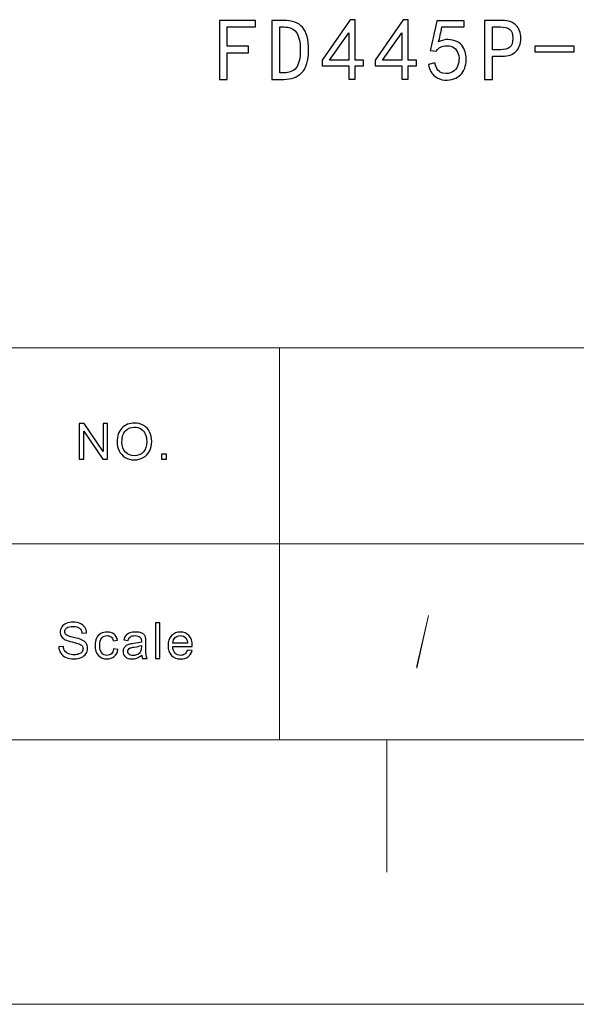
# Model space of a CAD drawing. Header units: millimetres. Extents: x -371 to 373, y -280 to 256.
# Tile 95 of 103: x 244 to 279, y -280 to -217. Entities that reach past the tile are written whole.
import ezdxf

# ---------------------------------------------------------------- set-up
doc = ezdxf.new("R2010")
doc.units = ezdxf.units.MM
doc.header["$MEASUREMENT"] = 0
doc.layers.add('layer 1', color=7, linetype='Continuous')

msp = doc.modelspace()

# ---------------------------------------------------------------- linework, layer by layer
at = {"layer": 'layer 1', "color": 250}
for points, knots in [([(258.7583, -217.1861), (258.7583, -217.1861), (256.9502, -217.1861), (256.9502, -217.1861), (256.9502, -217.1861), (256.9502, -217.1861), (256.9502, -218.4213), (256.9502, -218.4213), (256.9502, -218.4213), (256.9502, -218.4213), (258.3171, -218.4213), (258.3171, -218.4213), (258.3171, -218.4213), (258.3171, -218.4213), (258.3171, -218.8399), (258.3171, -218.8399), (258.3171, -218.8399), (258.3171, -218.8399), (256.9502, -218.8399), (256.9502, -218.8399), (256.9502, -218.8399), (256.9502, -218.8399), (256.9502, -220.5379), (256.9502, -220.5379), (256.9502, -220.5379), (256.9502, -220.5379), (256.4431, -220.5379), (256.4431, -220.5379), (256.4431, -220.5379), (256.4431, -220.5379), (256.4431, -216.7675), (256.4431, -216.7675), (256.4431, -216.7675), (256.4431, -216.7675), (258.7583, -216.7675), (258.7583, -216.7675), (258.7583, -216.7675), (258.7583, -216.7675), (258.7583, -217.1861), (258.7583, -217.1861)], [0, 0, 0, 0, 0.0909091, 0.0909091, 0.0909091, 0.0909091, 0.1818182, 0.1818182, 0.1818182, 0.1818182, 0.2727273, 0.2727273, 0.2727273, 0.2727273, 0.3636364, 0.3636364, 0.3636364, 0.3636364, 0.4545455, 0.4545455, 0.4545455, 0.4545455, 0.5454545, 0.5454545, 0.5454545, 0.5454545, 0.6363636, 0.6363636, 0.6363636, 0.6363636, 0.7272727, 0.7272727, 0.7272727, 0.7272727, 0.8181818, 0.8181818, 0.8181818, 0.8181818, 1, 1, 1, 1]), ([(262.1449, -218.664), (262.1449, -219.3394), (262.0019, -219.8211), (261.715, -220.108), (261.715, -220.108), (261.4281, -220.394), (261.0424, -220.5379), (260.5579, -220.5379), (260.5579, -220.5379), (260.5579, -220.5379), (259.8081, -220.5379), (259.8081, -220.5379), (259.8081, -220.5379), (259.8081, -220.5379), (259.8081, -216.7675), (259.8081, -216.7675), (259.8081, -216.7675), (259.8081, -216.7675), (260.5579, -216.7675), (260.5579, -216.7675), (260.5579, -216.7675), (261.1016, -216.7675), (261.5024, -216.9142), (261.7592, -217.2087), (261.7592, -217.2087), (262.016, -217.5022), (262.1449, -217.9876), (262.1449, -218.664)], [0, 0, 0, 0, 0.125, 0.125, 0.125, 0.125, 0.25, 0.25, 0.25, 0.25, 0.375, 0.375, 0.375, 0.375, 0.5, 0.5, 0.5, 0.5, 0.625, 0.625, 0.625, 0.625, 0.75, 0.75, 0.75, 0.75, 1, 1, 1, 1]), ([(264.7159, -219.6781), (264.7159, -219.6781), (263.0179, -219.6781), (263.0179, -219.6781), (263.0179, -219.6781), (263.0179, -219.6781), (263.0179, -219.3028), (263.0179, -219.3028), (263.0179, -219.3028), (263.0179, -219.3028), (264.8043, -216.7233), (264.8043, -216.7233), (264.8043, -216.7233), (264.8043, -216.7233), (265.1345, -216.7233), (265.1345, -216.7233), (265.1345, -216.7233), (265.1345, -216.7233), (265.1345, -219.3028), (265.1345, -219.3028), (265.1345, -219.3028), (265.1345, -219.3028), (265.6641, -219.3028), (265.6641, -219.3028), (265.6641, -219.3028), (265.6641, -219.3028), (265.6641, -219.6781), (265.6641, -219.6781), (265.6641, -219.6781), (265.6641, -219.6781), (265.1345, -219.6781), (265.1345, -219.6781), (265.1345, -219.6781), (265.1345, -219.6781), (265.1345, -220.5154), (265.1345, -220.5154), (265.1345, -220.5154), (265.1345, -220.5154), (264.7159, -220.5154), (264.7159, -220.5154), (264.7159, -220.5154), (264.7159, -220.5154), (264.7159, -219.6781), (264.7159, -219.6781)], [0, 0, 0, 0, 0.0833333, 0.0833333, 0.0833333, 0.0833333, 0.1666667, 0.1666667, 0.1666667, 0.1666667, 0.25, 0.25, 0.25, 0.25, 0.3333333, 0.3333333, 0.3333333, 0.3333333, 0.4166667, 0.4166667, 0.4166667, 0.4166667, 0.5, 0.5, 0.5, 0.5, 0.5833333, 0.5833333, 0.5833333, 0.5833333, 0.6666667, 0.6666667, 0.6666667, 0.6666667, 0.75, 0.75, 0.75, 0.75, 0.8333333, 0.8333333, 0.8333333, 0.8333333, 1, 1, 1, 1]), ([(268.1025, -219.6781), (268.1025, -219.6781), (266.4045, -219.6781), (266.4045, -219.6781), (266.4045, -219.6781), (266.4045, -219.6781), (266.4045, -219.3028), (266.4045, -219.3028), (266.4045, -219.3028), (266.4045, -219.3028), (268.1909, -216.7233), (268.1909, -216.7233), (268.1909, -216.7233), (268.1909, -216.7233), (268.5211, -216.7233), (268.5211, -216.7233), (268.5211, -216.7233), (268.5211, -216.7233), (268.5211, -219.3028), (268.5211, -219.3028), (268.5211, -219.3028), (268.5211, -219.3028), (269.0507, -219.3028), (269.0507, -219.3028), (269.0507, -219.3028), (269.0507, -219.3028), (269.0507, -219.6781), (269.0507, -219.6781), (269.0507, -219.6781), (269.0507, -219.6781), (268.5211, -219.6781), (268.5211, -219.6781), (268.5211, -219.6781), (268.5211, -219.6781), (268.5211, -220.5154), (268.5211, -220.5154), (268.5211, -220.5154), (268.5211, -220.5154), (268.1025, -220.5154), (268.1025, -220.5154), (268.1025, -220.5154), (268.1025, -220.5154), (268.1025, -219.6781), (268.1025, -219.6781)], [0, 0, 0, 0, 0.0833333, 0.0833333, 0.0833333, 0.0833333, 0.1666667, 0.1666667, 0.1666667, 0.1666667, 0.25, 0.25, 0.25, 0.25, 0.3333333, 0.3333333, 0.3333333, 0.3333333, 0.4166667, 0.4166667, 0.4166667, 0.4166667, 0.5, 0.5, 0.5, 0.5, 0.5833333, 0.5833333, 0.5833333, 0.5833333, 0.6666667, 0.6666667, 0.6666667, 0.6666667, 0.75, 0.75, 0.75, 0.75, 0.8333333, 0.8333333, 0.8333333, 0.8333333, 1, 1, 1, 1]), ([(270.2106, -219.4796), (270.3132, -219.8766), (270.49, -220.0967), (270.7393, -220.1409), (270.7393, -220.1409), (270.9895, -220.1852), (271.1918, -220.1588), (271.3461, -220.0638), (271.3461, -220.0638), (271.5004, -219.9678), (271.6104, -219.8437), (271.6763, -219.6885), (271.6763, -219.6885), (271.7431, -219.5342), (271.7722, -219.362), (271.7647, -219.171), (271.7647, -219.171), (271.7572, -218.9801), (271.7054, -218.8183), (271.6104, -218.6856), (271.6104, -218.6856), (271.5145, -218.553), (271.3931, -218.4655), (271.2464, -218.4213), (271.2464, -218.4213), (271.0996, -218.3771), (270.934, -218.3771), (270.7506, -218.4213), (270.7506, -218.4213), (270.5672, -218.4655), (270.4157, -218.568), (270.2981, -218.7298), (270.2981, -218.7298), (270.2981, -218.7298), (269.9237, -218.6856), (269.9237, -218.6856), (269.9237, -218.6856), (269.9529, -218.5972), (270.093, -217.965), (270.3423, -216.7891), (270.3423, -216.7891), (270.3423, -216.7891), (272.0846, -216.7891), (272.0846, -216.7891), (272.0846, -216.7891), (272.0846, -216.7891), (272.0846, -217.1861), (272.0846, -217.1861), (272.0846, -217.1861), (272.0846, -217.1861), (270.6735, -217.1861), (270.6735, -217.1861), (270.6735, -217.1861), (270.6001, -217.5831), (270.5267, -217.8992), (270.4524, -218.1344), (270.4524, -218.1344), (270.6735, -218.0318), (270.8795, -217.9838), (271.0704, -217.9914), (271.0704, -217.9914), (271.2614, -217.9989), (271.4449, -218.0422), (271.6217, -218.1231), (271.6217, -218.1231), (271.7976, -218.204), (271.9265, -218.315), (272.0074, -218.4542), (272.0074, -218.4542), (272.0883, -218.5934), (272.1466, -218.7336), (272.1833, -218.8728), (272.1833, -218.8728), (272.22, -219.013), (272.2351, -219.1635), (272.2276, -219.3253), (272.2276, -219.3253), (272.22, -219.4871), (272.1871, -219.6518), (272.1288, -219.8211), (272.1288, -219.8211), (272.0695, -219.9904), (271.9811, -220.1297), (271.8635, -220.2397), (271.8635, -220.2397), (271.7459, -220.3507), (271.6029, -220.4382), (271.4336, -220.505), (271.4336, -220.505), (271.2652, -220.5709), (271.0704, -220.5963), (270.8494, -220.5821), (270.8494, -220.5821), (270.6292, -220.5671), (270.4195, -220.4862), (270.221, -220.3394), (270.221, -220.3394), (270.0225, -220.1927), (269.887, -219.9424), (269.8136, -219.5897), (269.8136, -219.5897), (269.8136, -219.5897), (270.2106, -219.4796), (270.2106, -219.4796)], [0, 0, 0, 0, 0.037037, 0.037037, 0.037037, 0.037037, 0.0740741, 0.0740741, 0.0740741, 0.0740741, 0.1111111, 0.1111111, 0.1111111, 0.1111111, 0.1481481, 0.1481481, 0.1481481, 0.1481481, 0.1851852, 0.1851852, 0.1851852, 0.1851852, 0.2222222, 0.2222222, 0.2222222, 0.2222222, 0.2592593, 0.2592593, 0.2592593, 0.2592593, 0.2962963, 0.2962963, 0.2962963, 0.2962963, 0.3333333, 0.3333333, 0.3333333, 0.3333333, 0.3703704, 0.3703704, 0.3703704, 0.3703704, 0.4074074, 0.4074074, 0.4074074, 0.4074074, 0.4444444, 0.4444444, 0.4444444, 0.4444444, 0.4814815, 0.4814815, 0.4814815, 0.4814815, 0.5185185, 0.5185185, 0.5185185, 0.5185185, 0.5555556, 0.5555556, 0.5555556, 0.5555556, 0.5925926, 0.5925926, 0.5925926, 0.5925926, 0.6296296, 0.6296296, 0.6296296, 0.6296296, 0.6666667, 0.6666667, 0.6666667, 0.6666667, 0.7037037, 0.7037037, 0.7037037, 0.7037037, 0.7407407, 0.7407407, 0.7407407, 0.7407407, 0.7777778, 0.7777778, 0.7777778, 0.7777778, 0.8148148, 0.8148148, 0.8148148, 0.8148148, 0.8518519, 0.8518519, 0.8518519, 0.8518519, 0.8888889, 0.8888889, 0.8888889, 0.8888889, 0.9259259, 0.9259259, 0.9259259, 0.9259259, 1, 1, 1, 1]), ([(275.7139, -217.9142), (275.7139, -218.267), (275.6104, -218.5464), (275.4053, -218.7515), (275.4053, -218.7515), (275.1993, -218.9575), (274.9124, -219.06), (274.5445, -219.06), (274.5445, -219.06), (274.5445, -219.06), (273.9058, -219.06), (273.9058, -219.06), (273.9058, -219.06), (273.9058, -219.06), (273.9058, -220.5379), (273.9058, -220.5379), (273.9058, -220.5379), (273.9058, -220.5379), (273.3987, -220.5379), (273.3987, -220.5379), (273.3987, -220.5379), (273.3987, -220.5379), (273.3987, -216.7675), (273.3987, -216.7675), (273.3987, -216.7675), (273.3987, -216.7675), (274.5445, -216.7675), (274.5445, -216.7675), (274.5445, -216.7675), (274.9124, -216.7675), (275.1993, -216.87), (275.4053, -217.076), (275.4053, -217.076), (275.6104, -217.2821), (275.7139, -217.5615), (275.7139, -217.9142)], [0, 0, 0, 0, 0.1, 0.1, 0.1, 0.1, 0.2, 0.2, 0.2, 0.2, 0.3, 0.3, 0.3, 0.3, 0.4, 0.4, 0.4, 0.4, 0.5, 0.5, 0.5, 0.5, 0.6, 0.6, 0.6, 0.6, 0.7, 0.7, 0.7, 0.7, 0.8, 0.8, 0.8, 0.8, 1, 1, 1, 1]), ([(261.6162, -218.664), (261.6162, -218.1193), (261.5278, -217.7374), (261.3509, -217.5172), (261.3509, -217.5172), (261.175, -217.2962), (260.9106, -217.1861), (260.5579, -217.1861), (260.5579, -217.1861), (260.5579, -217.1861), (260.3152, -217.1861), (260.3152, -217.1861), (260.3152, -217.1861), (260.3152, -217.1861), (260.3152, -220.1184), (260.3152, -220.1184), (260.3152, -220.1184), (260.3152, -220.1184), (260.5579, -220.1184), (260.5579, -220.1184), (260.5579, -220.1184), (260.9106, -220.1184), (261.175, -220.0121), (261.3509, -219.7995), (261.3509, -219.7995), (261.5278, -219.5859), (261.6162, -219.2077), (261.6162, -218.664)], [0, 0, 0, 0, 0.125, 0.125, 0.125, 0.125, 0.25, 0.25, 0.25, 0.25, 0.375, 0.375, 0.375, 0.375, 0.5, 0.5, 0.5, 0.5, 0.625, 0.625, 0.625, 0.625, 0.75, 0.75, 0.75, 0.75, 1, 1, 1, 1]), ([(264.7159, -219.3028), (264.7159, -219.3028), (264.7159, -217.5615), (264.7159, -217.5615), (264.7159, -217.5615), (264.7159, -217.5615), (263.4816, -219.3028), (263.4816, -219.3028), (263.4816, -219.3028), (263.4816, -219.3028), (264.7159, -219.3028), (264.7159, -219.3028)], [0, 0, 0, 0, 0.25, 0.25, 0.25, 0.25, 0.5, 0.5, 0.5, 0.5, 1, 1, 1, 1]), ([(268.1025, -219.3028), (268.1025, -219.3028), (268.1025, -217.5615), (268.1025, -217.5615), (268.1025, -217.5615), (268.1025, -217.5615), (266.8682, -219.3028), (266.8682, -219.3028), (266.8682, -219.3028), (266.8682, -219.3028), (268.1025, -219.3028), (268.1025, -219.3028)], [0, 0, 0, 0, 0.25, 0.25, 0.25, 0.25, 0.5, 0.5, 0.5, 0.5, 1, 1, 1, 1]), ([(275.2068, -217.9142), (275.2068, -217.6348), (275.14, -217.4439), (275.0083, -217.3404), (275.0083, -217.3404), (274.8757, -217.2378), (274.6772, -217.1861), (274.4128, -217.1861), (274.4128, -217.1861), (274.4128, -217.1861), (273.9058, -217.1861), (273.9058, -217.1861), (273.9058, -217.1861), (273.9058, -217.1861), (273.9058, -218.6414), (273.9058, -218.6414), (273.9058, -218.6414), (273.9058, -218.6414), (274.4128, -218.6414), (274.4128, -218.6414), (274.4128, -218.6414), (274.6772, -218.6414), (274.8757, -218.5897), (275.0083, -218.4871), (275.0083, -218.4871), (275.14, -218.3846), (275.2068, -218.1936), (275.2068, -217.9142)], [0, 0, 0, 0, 0.125, 0.125, 0.125, 0.125, 0.25, 0.25, 0.25, 0.25, 0.375, 0.375, 0.375, 0.375, 0.5, 0.5, 0.5, 0.5, 0.625, 0.625, 0.625, 0.625, 0.75, 0.75, 0.75, 0.75, 1, 1, 1, 1]), ([(279.1221, -218.7741), (279.1221, -218.7741), (276.6085, -218.7741), (276.6085, -218.7741), (276.6085, -218.7741), (276.6085, -218.7741), (276.6085, -218.4213), (276.6085, -218.4213), (276.6085, -218.4213), (276.6085, -218.4213), (279.1221, -218.4213), (279.1221, -218.4213), (279.1221, -218.4213), (279.1221, -218.4213), (279.1221, -218.7741), (279.1221, -218.7741)], [0, 0, 0, 0, 0.2, 0.2, 0.2, 0.2, 0.4, 0.4, 0.4, 0.4, 0.6, 0.6, 0.6, 0.6, 1, 1, 1, 1]), ([(246.1818, -256.8053), (246.1818, -256.8053), (246.4698, -256.7799), (246.4698, -256.7799), (246.4698, -256.7799), (246.4833, -256.8942), (246.5151, -256.9879), (246.5653, -257.0615), (246.5653, -257.0615), (246.6154, -257.1345), (246.6931, -257.1938), (246.7983, -257.2393), (246.7983, -257.2393), (246.9035, -257.2842), (247.0222, -257.307), (247.1538, -257.307), (247.1538, -257.307), (247.2708, -257.307), (247.3739, -257.2901), (247.4635, -257.2557), (247.4635, -257.2557), (247.553, -257.2213), (247.6193, -257.1742), (247.6629, -257.1144), (247.6629, -257.1144), (247.7067, -257.0546), (247.7288, -256.9895), (247.7288, -256.9196), (247.7288, -256.9196), (247.7288, -256.8487), (247.7078, -256.7868), (247.6657, -256.7334), (247.6657, -256.7334), (247.6236, -256.6805), (247.5541, -256.636), (247.4569, -256.5995), (247.4569, -256.5995), (247.3949, -256.5762), (247.2573, -256.5392), (247.0443, -256.4889), (247.0443, -256.4889), (246.8312, -256.4386), (246.6823, -256.3915), (246.5971, -256.3471), (246.5971, -256.3471), (246.4865, -256.2899), (246.4045, -256.219), (246.3506, -256.1349), (246.3506, -256.1349), (246.2961, -256.0508), (246.2692, -255.956), (246.2692, -255.8518), (246.2692, -255.8518), (246.2692, -255.7364), (246.3026, -255.629), (246.369, -255.5295), (246.369, -255.5295), (246.4353, -255.4295), (246.5319, -255.3538), (246.6597, -255.302), (246.6597, -255.302), (246.787, -255.2501), (246.9288, -255.2242), (247.0848, -255.2242), (247.0848, -255.2242), (247.2563, -255.2242), (247.4078, -255.2512), (247.5389, -255.3057), (247.5389, -255.3057), (247.67, -255.3597), (247.7709, -255.4396), (247.8415, -255.5454), (247.8415, -255.5454), (247.9122, -255.6507), (247.95, -255.7703), (247.9554, -255.9036), (247.9554, -255.9036), (247.9554, -255.9036), (247.6608, -255.9259), (247.6608, -255.9259), (247.6608, -255.9259), (247.6452, -255.7825), (247.5918, -255.674), (247.5007, -255.601), (247.5007, -255.601), (247.4094, -255.5274), (247.2746, -255.4909), (247.0966, -255.4909), (247.0966, -255.4909), (246.9111, -255.4909), (246.7757, -255.5242), (246.691, -255.5909), (246.691, -255.5909), (246.6063, -255.6576), (246.5637, -255.738), (246.5637, -255.8322), (246.5637, -255.8322), (246.5637, -255.9137), (246.5938, -255.9809), (246.6538, -256.0338), (246.6538, -256.0338), (246.7131, -256.0862), (246.8668, -256.1407), (247.1161, -256.1957), (247.1161, -256.1957), (247.3652, -256.2513), (247.5362, -256.2995), (247.629, -256.3407), (247.629, -256.3407), (247.7634, -256.4016), (247.8631, -256.4783), (247.9273, -256.572), (247.9273, -256.572), (247.9915, -256.6651), (248.0233, -256.7725), (248.0233, -256.8942), (248.0233, -256.8942), (248.0233, -257.0154), (247.9882, -257.1287), (247.9176, -257.2356), (247.9176, -257.2356), (247.8469, -257.3425), (247.746, -257.4255), (247.6139, -257.4848), (247.6139, -257.4848), (247.4817, -257.5441), (247.3334, -257.5737), (247.1678, -257.5737), (247.1678, -257.5737), (246.9586, -257.5737), (246.7832, -257.5435), (246.6418, -257.4837), (246.6418, -257.4837), (246.5001, -257.4239), (246.3894, -257.334), (246.309, -257.2133), (246.309, -257.2133), (246.2282, -257.0932), (246.1861, -256.9572), (246.1818, -256.8053)], [0, 0, 0, 0, 0.0277778, 0.0277778, 0.0277778, 0.0277778, 0.0555556, 0.0555556, 0.0555556, 0.0555556, 0.0833333, 0.0833333, 0.0833333, 0.0833333, 0.1111111, 0.1111111, 0.1111111, 0.1111111, 0.1388889, 0.1388889, 0.1388889, 0.1388889, 0.1666667, 0.1666667, 0.1666667, 0.1666667, 0.1944444, 0.1944444, 0.1944444, 0.1944444, 0.2222222, 0.2222222, 0.2222222, 0.2222222, 0.25, 0.25, 0.25, 0.25, 0.2777778, 0.2777778, 0.2777778, 0.2777778, 0.3055556, 0.3055556, 0.3055556, 0.3055556, 0.3333333, 0.3333333, 0.3333333, 0.3333333, 0.3611111, 0.3611111, 0.3611111, 0.3611111, 0.3888889, 0.3888889, 0.3888889, 0.3888889, 0.4166667, 0.4166667, 0.4166667, 0.4166667, 0.4444444, 0.4444444, 0.4444444, 0.4444444, 0.4722222, 0.4722222, 0.4722222, 0.4722222, 0.5, 0.5, 0.5, 0.5, 0.5277778, 0.5277778, 0.5277778, 0.5277778, 0.5555556, 0.5555556, 0.5555556, 0.5555556, 0.5833333, 0.5833333, 0.5833333, 0.5833333, 0.6111111, 0.6111111, 0.6111111, 0.6111111, 0.6388889, 0.6388889, 0.6388889, 0.6388889, 0.6666667, 0.6666667, 0.6666667, 0.6666667, 0.6944444, 0.6944444, 0.6944444, 0.6944444, 0.7222222, 0.7222222, 0.7222222, 0.7222222, 0.75, 0.75, 0.75, 0.75, 0.7777778, 0.7777778, 0.7777778, 0.7777778, 0.8055556, 0.8055556, 0.8055556, 0.8055556, 0.8333333, 0.8333333, 0.8333333, 0.8333333, 0.8611111, 0.8611111, 0.8611111, 0.8611111, 0.8888889, 0.8888889, 0.8888889, 0.8888889, 0.9166667, 0.9166667, 0.9166667, 0.9166667, 0.9444444, 0.9444444, 0.9444444, 0.9444444, 1, 1, 1, 1]), ([(252.3564, -257.5356), (252.3564, -257.5356), (252.3564, -255.2623), (252.3564, -255.2623), (252.3564, -255.2623), (252.3564, -255.2623), (252.6412, -255.2623), (252.6412, -255.2623), (252.6412, -255.2623), (252.6412, -255.2623), (252.6412, -257.5356), (252.6412, -257.5356), (252.6412, -257.5356), (252.6412, -257.5356), (252.3564, -257.5356), (252.3564, -257.5356)], [0, 0, 0, 0, 0.2, 0.2, 0.2, 0.2, 0.4, 0.4, 0.4, 0.4, 0.6, 0.6, 0.6, 0.6, 1, 1, 1, 1]), ([(249.6822, -256.9323), (249.6822, -256.9323), (249.9605, -256.9704), (249.9605, -256.9704), (249.9605, -256.9704), (249.9298, -257.1583), (249.8521, -257.3049), (249.7264, -257.4112), (249.7264, -257.4112), (249.6008, -257.5176), (249.4459, -257.5705), (249.263, -257.5705), (249.263, -257.5705), (249.0338, -257.5705), (248.8493, -257.497), (248.7101, -257.3499), (248.7101, -257.3499), (248.5705, -257.2028), (248.5009, -256.9921), (248.5009, -256.718), (248.5009, -256.718), (248.5009, -256.5402), (248.531, -256.3852), (248.591, -256.2518), (248.591, -256.2518), (248.6508, -256.119), (248.7419, -256.019), (248.865, -255.9529), (248.865, -255.9529), (248.9874, -255.8862), (249.1206, -255.8528), (249.2652, -255.8528), (249.2652, -255.8528), (249.447, -255.8528), (249.5964, -255.8978), (249.7119, -255.9883), (249.7119, -255.9883), (249.8279, -256.0788), (249.9023, -256.2074), (249.9346, -256.3735), (249.9346, -256.3735), (249.9346, -256.3735), (249.6596, -256.4148), (249.6596, -256.4148), (249.6596, -256.4148), (249.6331, -256.3042), (249.5867, -256.2211), (249.5193, -256.1651), (249.5193, -256.1651), (249.4524, -256.1095), (249.3715, -256.0814), (249.2765, -256.0814), (249.2765, -256.0814), (249.1331, -256.0814), (249.0166, -256.1317), (248.9264, -256.2323), (248.9264, -256.2323), (248.8369, -256.3333), (248.7922, -256.4921), (248.7922, -256.7101), (248.7922, -256.7101), (248.7922, -256.9313), (248.8353, -257.0916), (248.9217, -257.1916), (248.9217, -257.1916), (249.0084, -257.2917), (249.1211, -257.3419), (249.2598, -257.3419), (249.2598, -257.3419), (249.372, -257.3419), (249.4654, -257.3086), (249.5398, -257.2414), (249.5398, -257.2414), (249.6147, -257.1747), (249.6622, -257.0715), (249.6822, -256.9323)], [0, 0, 0, 0, 0.05, 0.05, 0.05, 0.05, 0.1, 0.1, 0.1, 0.1, 0.15, 0.15, 0.15, 0.15, 0.2, 0.2, 0.2, 0.2, 0.25, 0.25, 0.25, 0.25, 0.3, 0.3, 0.3, 0.3, 0.35, 0.35, 0.35, 0.35, 0.4, 0.4, 0.4, 0.4, 0.45, 0.45, 0.45, 0.45, 0.5, 0.5, 0.5, 0.5, 0.55, 0.55, 0.55, 0.55, 0.6, 0.6, 0.6, 0.6, 0.65, 0.65, 0.65, 0.65, 0.7, 0.7, 0.7, 0.7, 0.75, 0.75, 0.75, 0.75, 0.8, 0.8, 0.8, 0.8, 0.85, 0.85, 0.85, 0.85, 0.9, 0.9, 0.9, 0.9, 1, 1, 1, 1]), ([(251.4803, -257.3292), (251.3746, -257.4176), (251.2725, -257.4795), (251.175, -257.516), (251.175, -257.516), (251.0773, -257.5525), (250.9726, -257.5705), (250.8605, -257.5705), (250.8605, -257.5705), (250.676, -257.5705), (250.5341, -257.5266), (250.4349, -257.4382), (250.4349, -257.4382), (250.3356, -257.3504), (250.286, -257.2377), (250.286, -257.1006), (250.286, -257.1006), (250.286, -257.0202), (250.3048, -256.9466), (250.342, -256.88), (250.342, -256.88), (250.3799, -256.8133), (250.4289, -256.7604), (250.4893, -256.7202), (250.4893, -256.7202), (250.5503, -256.6799), (250.6183, -256.6492), (250.6943, -256.6286), (250.6943, -256.6286), (250.7504, -256.6143), (250.8351, -256.6006), (250.9479, -256.5868), (250.9479, -256.5868), (251.1776, -256.5603), (251.3475, -256.5281), (251.456, -256.491), (251.456, -256.491), (251.457, -256.4529), (251.4576, -256.4286), (251.4576, -256.4185), (251.4576, -256.4185), (251.4576, -256.3053), (251.4306, -256.2254), (251.3767, -256.1788), (251.3767, -256.1788), (251.3038, -256.1158), (251.1955, -256.0846), (251.0519, -256.0846), (251.0519, -256.0846), (250.9177, -256.0846), (250.8184, -256.1079), (250.7547, -256.1539), (250.7547, -256.1539), (250.6906, -256.2), (250.6436, -256.2815), (250.6129, -256.3989), (250.6129, -256.3989), (250.6129, -256.3989), (250.3345, -256.3608), (250.3345, -256.3608), (250.3345, -256.3608), (250.3599, -256.2439), (250.4014, -256.1492), (250.4597, -256.0772), (250.4597, -256.0772), (250.5179, -256.0052), (250.6021, -255.9502), (250.7121, -255.9111), (250.7121, -255.9111), (250.8217, -255.8724), (250.9495, -255.8528), (251.094, -255.8528), (251.094, -255.8528), (251.2376, -255.8528), (251.3546, -255.8693), (251.4447, -255.9026), (251.4447, -255.9026), (251.5342, -255.9359), (251.6006, -255.9772), (251.6427, -256.0275), (251.6427, -256.0275), (251.6847, -256.0777), (251.7143, -256.1412), (251.7316, -256.218), (251.7316, -256.218), (251.7408, -256.2656), (251.7456, -256.3513), (251.7456, -256.4746), (251.7456, -256.4746), (251.7456, -256.4746), (251.7456, -256.845), (251.7456, -256.845), (251.7456, -256.845), (251.7456, -257.1038), (251.7515, -257.2673), (251.7634, -257.3366), (251.7634, -257.3366), (251.7748, -257.406), (251.7985, -257.4721), (251.8331, -257.5356), (251.8331, -257.5356), (251.8331, -257.5356), (251.5353, -257.5356), (251.5353, -257.5356), (251.5353, -257.5356), (251.5067, -257.4769), (251.4883, -257.4081), (251.4803, -257.3292)], [0, 0, 0, 0, 0.0357143, 0.0357143, 0.0357143, 0.0357143, 0.0714286, 0.0714286, 0.0714286, 0.0714286, 0.1071429, 0.1071429, 0.1071429, 0.1071429, 0.1428571, 0.1428571, 0.1428571, 0.1428571, 0.1785714, 0.1785714, 0.1785714, 0.1785714, 0.2142857, 0.2142857, 0.2142857, 0.2142857, 0.25, 0.25, 0.25, 0.25, 0.2857143, 0.2857143, 0.2857143, 0.2857143, 0.3214286, 0.3214286, 0.3214286, 0.3214286, 0.3571429, 0.3571429, 0.3571429, 0.3571429, 0.3928571, 0.3928571, 0.3928571, 0.3928571, 0.4285714, 0.4285714, 0.4285714, 0.4285714, 0.4642857, 0.4642857, 0.4642857, 0.4642857, 0.5, 0.5, 0.5, 0.5, 0.5357143, 0.5357143, 0.5357143, 0.5357143, 0.5714286, 0.5714286, 0.5714286, 0.5714286, 0.6071429, 0.6071429, 0.6071429, 0.6071429, 0.6428571, 0.6428571, 0.6428571, 0.6428571, 0.6785714, 0.6785714, 0.6785714, 0.6785714, 0.7142857, 0.7142857, 0.7142857, 0.7142857, 0.75, 0.75, 0.75, 0.75, 0.7857143, 0.7857143, 0.7857143, 0.7857143, 0.8214286, 0.8214286, 0.8214286, 0.8214286, 0.8571429, 0.8571429, 0.8571429, 0.8571429, 0.8928571, 0.8928571, 0.8928571, 0.8928571, 0.9285714, 0.9285714, 0.9285714, 0.9285714, 1, 1, 1, 1]), ([(254.4075, -257.0022), (254.4075, -257.0022), (254.702, -257.0403), (254.702, -257.0403), (254.702, -257.0403), (254.6561, -257.208), (254.5704, -257.3387), (254.4452, -257.4314), (254.4452, -257.4314), (254.3201, -257.524), (254.1604, -257.5705), (253.9657, -257.5705), (253.9657, -257.5705), (253.7208, -257.5705), (253.5266, -257.4964), (253.3831, -257.3483), (253.3831, -257.3483), (253.2397, -257.2006), (253.1679, -256.9927), (253.1679, -256.7254), (253.1679, -256.7254), (253.1679, -256.4492), (253.2402, -256.2344), (253.3853, -256.082), (253.3853, -256.082), (253.5304, -255.929), (253.7187, -255.8528), (253.9501, -255.8528), (253.9501, -255.8528), (254.1739, -255.8528), (254.3568, -255.9275), (254.4986, -256.0772), (254.4986, -256.0772), (254.6405, -256.227), (254.7118, -256.4376), (254.7118, -256.709), (254.7118, -256.709), (254.7118, -256.7254), (254.7112, -256.7503), (254.7101, -256.7831), (254.7101, -256.7831), (254.7101, -256.7831), (253.4592, -256.7831), (253.4592, -256.7831), (253.4592, -256.7831), (253.47, -256.9636), (253.5218, -257.1022), (253.6156, -257.198), (253.6156, -257.198), (253.7089, -257.2938), (253.826, -257.3419), (253.9657, -257.3419), (253.9657, -257.3419), (254.0698, -257.3419), (254.1589, -257.3149), (254.2322, -257.261), (254.2322, -257.261), (254.3061, -257.207), (254.3644, -257.1207), (254.4075, -257.0022)], [0, 0, 0, 0, 0.0625, 0.0625, 0.0625, 0.0625, 0.125, 0.125, 0.125, 0.125, 0.1875, 0.1875, 0.1875, 0.1875, 0.25, 0.25, 0.25, 0.25, 0.3125, 0.3125, 0.3125, 0.3125, 0.375, 0.375, 0.375, 0.375, 0.4375, 0.4375, 0.4375, 0.4375, 0.5, 0.5, 0.5, 0.5, 0.5625, 0.5625, 0.5625, 0.5625, 0.625, 0.625, 0.625, 0.625, 0.6875, 0.6875, 0.6875, 0.6875, 0.75, 0.75, 0.75, 0.75, 0.8125, 0.8125, 0.8125, 0.8125, 0.875, 0.875, 0.875, 0.875, 1, 1, 1, 1]), ([(253.4754, -256.5545), (253.4754, -256.5545), (254.4107, -256.5545), (254.4107, -256.5545), (254.4107, -256.5545), (254.3983, -256.4159), (254.3622, -256.3122), (254.3034, -256.2428), (254.3034, -256.2428), (254.2133, -256.1354), (254.0957, -256.0814), (253.9517, -256.0814), (253.9517, -256.0814), (253.8211, -256.0814), (253.7117, -256.1243), (253.6227, -256.21), (253.6227, -256.21), (253.5342, -256.2958), (253.4851, -256.4106), (253.4754, -256.5545)], [0, 0, 0, 0, 0.1666667, 0.1666667, 0.1666667, 0.1666667, 0.3333333, 0.3333333, 0.3333333, 0.3333333, 0.5, 0.5, 0.5, 0.5, 0.6666667, 0.6666667, 0.6666667, 0.6666667, 1, 1, 1, 1]), ([(251.4576, -256.7101), (251.3541, -256.7514), (251.1987, -256.7863), (250.9916, -256.8149), (250.9916, -256.8149), (250.8739, -256.8313), (250.7909, -256.8498), (250.7423, -256.8704), (250.7423, -256.8704), (250.6938, -256.8911), (250.6565, -256.9212), (250.6301, -256.9604), (250.6301, -256.9604), (250.6037, -257.0001), (250.5903, -257.044), (250.5903, -257.0927), (250.5903, -257.0927), (250.5903, -257.1662), (250.6188, -257.2282), (250.6765, -257.2774), (250.6765, -257.2774), (250.7342, -257.3266), (250.8184, -257.3514), (250.929, -257.3514), (250.929, -257.3514), (251.0385, -257.3514), (251.1361, -257.3282), (251.2219, -257.2811), (251.2219, -257.2811), (251.3071, -257.2345), (251.3702, -257.1705), (251.4101, -257.0895), (251.4101, -257.0895), (251.4408, -257.0265), (251.456, -256.9339), (251.456, -256.8117), (251.456, -256.8117), (251.456, -256.8117), (251.4576, -256.7101), (251.4576, -256.7101)], [0, 0, 0, 0, 0.0909091, 0.0909091, 0.0909091, 0.0909091, 0.1818182, 0.1818182, 0.1818182, 0.1818182, 0.2727273, 0.2727273, 0.2727273, 0.2727273, 0.3636364, 0.3636364, 0.3636364, 0.3636364, 0.4545455, 0.4545455, 0.4545455, 0.4545455, 0.5454545, 0.5454545, 0.5454545, 0.5454545, 0.6363636, 0.6363636, 0.6363636, 0.6363636, 0.7272727, 0.7272727, 0.7272727, 0.7272727, 0.8181818, 0.8181818, 0.8181818, 0.8181818, 1, 1, 1, 1])]:
    msp.add_open_spline(points, degree=3, knots=knots, dxfattribs=at)
at = {"layer": 'layer 1', "color": 5, "lineweight": 9}
for points in [[(241.1757, -237.683), (241.1757, -237.683), (355.8708, -237.683), (355.8708, -237.683)], [(241.1757, -250.2138), (241.1757, -250.2138), (355.8708, -250.2138), (355.8708, -250.2138)], [(355.8708, -262.7446), (355.8708, -262.7446), (-353.8048, -262.7446), (-353.8048, -262.7446)]]:
    msp.add_open_spline(points, degree=3, dxfattribs=at)
at = {"layer": 'layer 1', "lineweight": 9}
msp.add_open_spline([(260.2916, -237.683), (260.2916, -237.683), (260.2916, -262.7446), (260.2916, -262.7446)], degree=3, dxfattribs=at)
at = {"layer": 'layer 1'}
for points, knots in [([(247.4761, -244.8107), (247.4761, -244.8107), (247.4761, -242.5374), (247.4761, -242.5374), (247.4761, -242.5374), (247.4761, -242.5374), (247.7911, -242.5374), (247.7911, -242.5374), (247.7911, -242.5374), (247.7911, -242.5374), (249.007, -244.3217), (249.007, -244.3217), (249.007, -244.3217), (249.007, -244.3217), (249.007, -242.5374), (249.007, -242.5374), (249.007, -242.5374), (249.007, -242.5374), (249.3015, -242.5374), (249.3015, -242.5374), (249.3015, -242.5374), (249.3015, -242.5374), (249.3015, -244.8107), (249.3015, -244.8107), (249.3015, -244.8107), (249.3015, -244.8107), (248.9865, -244.8107), (248.9865, -244.8107), (248.9865, -244.8107), (248.9865, -244.8107), (247.7706, -243.0263), (247.7706, -243.0263), (247.7706, -243.0263), (247.7706, -243.0263), (247.7706, -244.8107), (247.7706, -244.8107), (247.7706, -244.8107), (247.7706, -244.8107), (247.4761, -244.8107), (247.4761, -244.8107)], [0, 0, 0, 0, 0.0909091, 0.0909091, 0.0909091, 0.0909091, 0.1818182, 0.1818182, 0.1818182, 0.1818182, 0.2727273, 0.2727273, 0.2727273, 0.2727273, 0.3636364, 0.3636364, 0.3636364, 0.3636364, 0.4545455, 0.4545455, 0.4545455, 0.4545455, 0.5454545, 0.5454545, 0.5454545, 0.5454545, 0.6363636, 0.6363636, 0.6363636, 0.6363636, 0.7272727, 0.7272727, 0.7272727, 0.7272727, 0.8181818, 0.8181818, 0.8181818, 0.8181818, 1, 1, 1, 1]), ([(249.9026, -243.7042), (249.9026, -243.3274), (250.0062, -243.0322), (250.2128, -242.8189), (250.2128, -242.8189), (250.4194, -242.6057), (250.6859, -242.4993), (251.0127, -242.4993), (251.0127, -242.4993), (251.2269, -242.4993), (251.4195, -242.5496), (251.5915, -242.6496), (251.5915, -242.6496), (251.7631, -242.7496), (251.8942, -242.8893), (251.9843, -243.0687), (251.9843, -243.0687), (252.0743, -243.2475), (252.1197, -243.4507), (252.1197, -243.6778), (252.1197, -243.6778), (252.1197, -243.9079), (252.0722, -244.1143), (251.9773, -244.2958), (251.9773, -244.2958), (251.8823, -244.4779), (251.748, -244.6154), (251.5743, -244.7086), (251.5743, -244.7086), (251.4001, -244.8022), (251.2123, -244.8488), (251.0111, -244.8488), (251.0111, -244.8488), (250.7927, -244.8488), (250.598, -244.7969), (250.4259, -244.6938), (250.4259, -244.6938), (250.2543, -244.5906), (250.1239, -244.4498), (250.0354, -244.2709), (250.0354, -244.2709), (249.9469, -244.0926), (249.9026, -243.9037), (249.9026, -243.7042)], [0, 0, 0, 0, 0.0833333, 0.0833333, 0.0833333, 0.0833333, 0.1666667, 0.1666667, 0.1666667, 0.1666667, 0.25, 0.25, 0.25, 0.25, 0.3333333, 0.3333333, 0.3333333, 0.3333333, 0.4166667, 0.4166667, 0.4166667, 0.4166667, 0.5, 0.5, 0.5, 0.5, 0.5833333, 0.5833333, 0.5833333, 0.5833333, 0.6666667, 0.6666667, 0.6666667, 0.6666667, 0.75, 0.75, 0.75, 0.75, 0.8333333, 0.8333333, 0.8333333, 0.8333333, 1, 1, 1, 1]), ([(250.2199, -243.7095), (250.2199, -243.9831), (250.2948, -244.1985), (250.4447, -244.3556), (250.4447, -244.3556), (250.5947, -244.5128), (250.783, -244.5916), (251.0096, -244.5916), (251.0096, -244.5916), (251.2404, -244.5916), (251.4298, -244.5122), (251.5792, -244.3535), (251.5792, -244.3535), (251.728, -244.1947), (251.8024, -243.9693), (251.8024, -243.6772), (251.8024, -243.6772), (251.8024, -243.4925), (251.7706, -243.3311), (251.707, -243.1936), (251.707, -243.1936), (251.6433, -243.056), (251.55, -242.9491), (251.4276, -242.8734), (251.4276, -242.8734), (251.3046, -242.7977), (251.1671, -242.7596), (251.0144, -242.7596), (251.0144, -242.7596), (250.7976, -242.7596), (250.6109, -242.8327), (250.4544, -242.9787), (250.4544, -242.9787), (250.2981, -243.1248), (250.2199, -243.3682), (250.2199, -243.7095)], [0, 0, 0, 0, 0.1, 0.1, 0.1, 0.1, 0.2, 0.2, 0.2, 0.2, 0.3, 0.3, 0.3, 0.3, 0.4, 0.4, 0.4, 0.4, 0.5, 0.5, 0.5, 0.5, 0.6, 0.6, 0.6, 0.6, 0.7, 0.7, 0.7, 0.7, 0.8, 0.8, 0.8, 0.8, 1, 1, 1, 1]), ([(252.739, -244.8107), (252.739, -244.8107), (252.739, -244.4932), (252.739, -244.4932), (252.739, -244.4932), (252.739, -244.4932), (253.0627, -244.4932), (253.0627, -244.4932), (253.0627, -244.4932), (253.0627, -244.4932), (253.0627, -244.8107), (253.0627, -244.8107), (253.0627, -244.8107), (253.0627, -244.8107), (252.739, -244.8107), (252.739, -244.8107)], [0, 0, 0, 0, 0.2, 0.2, 0.2, 0.2, 0.4, 0.4, 0.4, 0.4, 0.6, 0.6, 0.6, 0.6, 1, 1, 1, 1])]:
    msp.add_open_spline(points, degree=3, knots=knots, dxfattribs=at)
at = {"layer": 'layer 1', "lineweight": 9}
for points, knots in [([(247.4761, -244.8107), (247.4761, -244.8107), (247.4761, -242.5374), (247.4761, -242.5374), (247.4761, -242.5374), (247.4761, -242.5374), (247.7911, -242.5374), (247.7911, -242.5374), (247.7911, -242.5374), (247.7911, -242.5374), (249.007, -244.3217), (249.007, -244.3217), (249.007, -244.3217), (249.007, -244.3217), (249.007, -242.5374), (249.007, -242.5374), (249.007, -242.5374), (249.007, -242.5374), (249.3015, -242.5374), (249.3015, -242.5374), (249.3015, -242.5374), (249.3015, -242.5374), (249.3015, -244.8107), (249.3015, -244.8107), (249.3015, -244.8107), (249.3015, -244.8107), (248.9865, -244.8107), (248.9865, -244.8107), (248.9865, -244.8107), (248.9865, -244.8107), (247.7706, -243.0263), (247.7706, -243.0263), (247.7706, -243.0263), (247.7706, -243.0263), (247.7706, -244.8107), (247.7706, -244.8107), (247.7706, -244.8107), (247.7706, -244.8107), (247.4761, -244.8107), (247.4761, -244.8107)], [0, 0, 0, 0, 0.0909091, 0.0909091, 0.0909091, 0.0909091, 0.1818182, 0.1818182, 0.1818182, 0.1818182, 0.2727273, 0.2727273, 0.2727273, 0.2727273, 0.3636364, 0.3636364, 0.3636364, 0.3636364, 0.4545455, 0.4545455, 0.4545455, 0.4545455, 0.5454545, 0.5454545, 0.5454545, 0.5454545, 0.6363636, 0.6363636, 0.6363636, 0.6363636, 0.7272727, 0.7272727, 0.7272727, 0.7272727, 0.8181818, 0.8181818, 0.8181818, 0.8181818, 1, 1, 1, 1]), ([(249.9026, -243.7042), (249.9026, -243.3274), (250.0062, -243.0322), (250.2128, -242.8189), (250.2128, -242.8189), (250.4194, -242.6057), (250.6859, -242.4993), (251.0127, -242.4993), (251.0127, -242.4993), (251.2269, -242.4993), (251.4195, -242.5496), (251.5915, -242.6496), (251.5915, -242.6496), (251.7631, -242.7496), (251.8942, -242.8893), (251.9843, -243.0687), (251.9843, -243.0687), (252.0743, -243.2475), (252.1197, -243.4507), (252.1197, -243.6778), (252.1197, -243.6778), (252.1197, -243.9079), (252.0722, -244.1143), (251.9773, -244.2958), (251.9773, -244.2958), (251.8823, -244.4779), (251.748, -244.6154), (251.5743, -244.7086), (251.5743, -244.7086), (251.4001, -244.8022), (251.2123, -244.8488), (251.0111, -244.8488), (251.0111, -244.8488), (250.7927, -244.8488), (250.598, -244.7969), (250.4259, -244.6938), (250.4259, -244.6938), (250.2543, -244.5906), (250.1239, -244.4498), (250.0354, -244.2709), (250.0354, -244.2709), (249.9469, -244.0926), (249.9026, -243.9037), (249.9026, -243.7042)], [0, 0, 0, 0, 0.0833333, 0.0833333, 0.0833333, 0.0833333, 0.1666667, 0.1666667, 0.1666667, 0.1666667, 0.25, 0.25, 0.25, 0.25, 0.3333333, 0.3333333, 0.3333333, 0.3333333, 0.4166667, 0.4166667, 0.4166667, 0.4166667, 0.5, 0.5, 0.5, 0.5, 0.5833333, 0.5833333, 0.5833333, 0.5833333, 0.6666667, 0.6666667, 0.6666667, 0.6666667, 0.75, 0.75, 0.75, 0.75, 0.8333333, 0.8333333, 0.8333333, 0.8333333, 1, 1, 1, 1]), ([(250.2199, -243.7095), (250.2199, -243.9831), (250.2948, -244.1985), (250.4447, -244.3556), (250.4447, -244.3556), (250.5947, -244.5128), (250.783, -244.5916), (251.0096, -244.5916), (251.0096, -244.5916), (251.2404, -244.5916), (251.4298, -244.5122), (251.5792, -244.3535), (251.5792, -244.3535), (251.728, -244.1947), (251.8024, -243.9693), (251.8024, -243.6772), (251.8024, -243.6772), (251.8024, -243.4925), (251.7706, -243.3311), (251.707, -243.1936), (251.707, -243.1936), (251.6433, -243.056), (251.55, -242.9491), (251.4276, -242.8734), (251.4276, -242.8734), (251.3046, -242.7977), (251.1671, -242.7596), (251.0144, -242.7596), (251.0144, -242.7596), (250.7976, -242.7596), (250.6109, -242.8327), (250.4544, -242.9787), (250.4544, -242.9787), (250.2981, -243.1248), (250.2199, -243.3682), (250.2199, -243.7095)], [0, 0, 0, 0, 0.1, 0.1, 0.1, 0.1, 0.2, 0.2, 0.2, 0.2, 0.3, 0.3, 0.3, 0.3, 0.4, 0.4, 0.4, 0.4, 0.5, 0.5, 0.5, 0.5, 0.6, 0.6, 0.6, 0.6, 0.7, 0.7, 0.7, 0.7, 0.8, 0.8, 0.8, 0.8, 1, 1, 1, 1]), ([(252.739, -244.8107), (252.739, -244.8107), (252.739, -244.4932), (252.739, -244.4932), (252.739, -244.4932), (252.739, -244.4932), (253.0627, -244.4932), (253.0627, -244.4932), (253.0627, -244.4932), (253.0627, -244.4932), (253.0627, -244.8107), (253.0627, -244.8107), (253.0627, -244.8107), (253.0627, -244.8107), (252.739, -244.8107), (252.739, -244.8107)], [0, 0, 0, 0, 0.2, 0.2, 0.2, 0.2, 0.4, 0.4, 0.4, 0.4, 0.6, 0.6, 0.6, 0.6, 1, 1, 1, 1])]:
    msp.add_open_spline(points, degree=3, knots=knots, dxfattribs=at)
at = {"layer": 'layer 1', "color": 5, "lineweight": 0}
msp.add_open_spline([(269.0692, -258.1601), (269.0692, -258.1601), (269.0692, -258.0134), (269.0692, -258.0134), (269.0692, -258.0134), (269.0692, -258.0134), (269.8169, -254.7862), (269.8169, -254.7862), (269.8169, -254.7862), (269.8169, -254.7862), (269.8169, -254.7862), (269.8169, -254.7862), (269.8169, -254.7862), (269.8169, -254.7862), (269.0692, -258.1601), (269.0692, -258.1601)], degree=3, knots=[0, 0, 0, 0, 0.2, 0.2, 0.2, 0.2, 0.4, 0.4, 0.4, 0.4, 0.6, 0.6, 0.6, 0.6, 1, 1, 1, 1], dxfattribs=at)
at = {"layer": 'layer 1', "color": 1, "lineweight": 5}
for points in [[(267.1613, -262.7446), (267.1613, -262.7446), (267.1613, -271.1931), (267.1613, -271.1931)], [(267.1613, -262.7446), (267.1613, -262.7446), (267.1613, -271.1931), (267.1613, -271.1931)], [(267.1613, -262.7446), (267.1613, -262.7446), (267.1613, -271.1931), (267.1613, -271.1931)], [(372.7678, -279.6416), (372.7678, -279.6416), (-370.7019, -279.6416), (-370.7019, -279.6416)], [(372.7678, -279.6416), (372.7678, -279.6416), (-370.7019, -279.6416), (-370.7019, -279.6416)], [(372.7678, -279.6416), (372.7678, -279.6416), (-370.7019, -279.6416), (-370.7019, -279.6416)]]:
    msp.add_open_spline(points, degree=3, dxfattribs=at)

doc.saveas('drawing.dxf')
